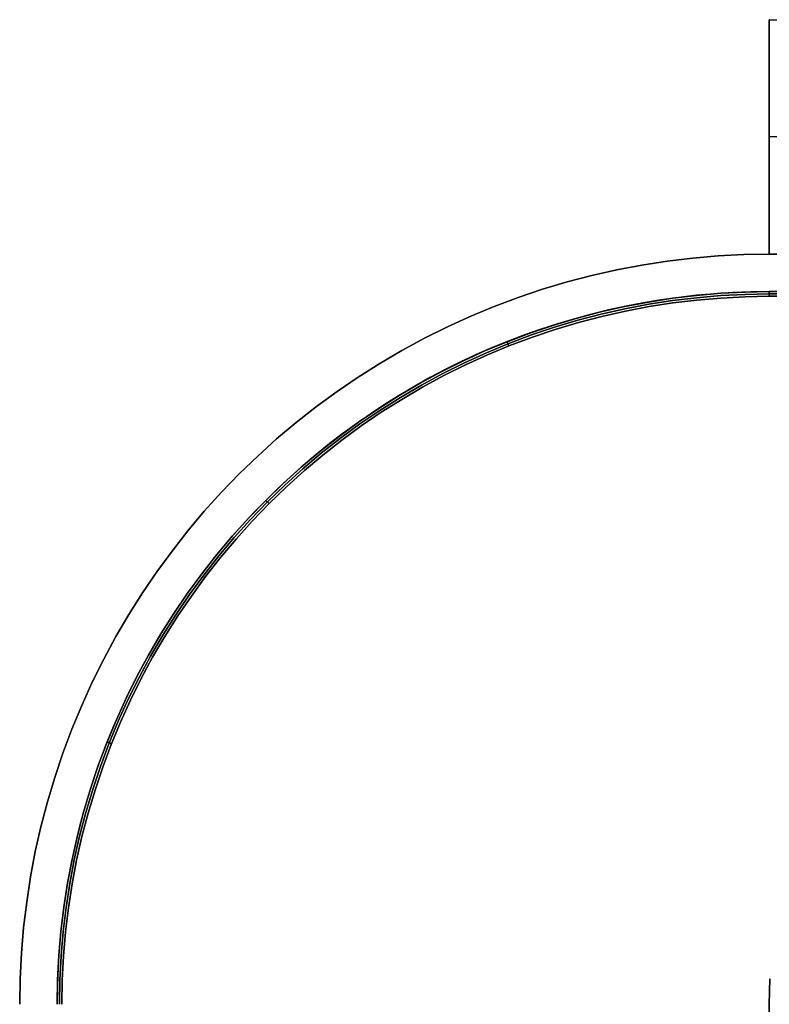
# Model space of a CAD drawing. Extents: x -1808 to 814, y 59 to 2017.
# Tile 6 of 52: x -1808 to -1728, y 504 to 609. Entities that reach past the tile are written whole.
import ezdxf

# ---------------------------------------------------------------- set-up
doc = ezdxf.new("R2010")
doc.units = 0
for name, color, linetype in [('LIVELLO_01', 12, 'CONTINUOUS'), ('LIVELLO_02', 192, 'CONTINUOUS'), ('LIVELLO_03', 5, 'CONTINUOUS'), ('PREDEFINITO', 7, 'CONTINUOUS')]:
    doc.layers.add(name, color=color, linetype=linetype)

msp = doc.modelspace()

# ---------------------------------------------------------------- linework, layer by layer
at = {"layer": 'LIVELLO_01'}
for p, q in [((-1728, 609, 350), (-1703, 609, 350)), ((-1727.95, 609, 77.27), (-1728, 609, 80)), ((-1728, 609, 80), (-1728, 609, 350)), ((-1728, 584, 350), (-1728, 609, 350)), ((-1728, 609, 175), (-1703, 609, 175)), ((-1728, 609, 80), (-1728, 584, 80)), ((-1728, 596.5, 350), (-1728, 596.5, 80)), ((-1728, 596.5, 80), (-1727.95, 596.5, 77.27)), ((-1703, 596.5, 350), (-1728, 596.5, 350)), ((-1727.95, 584, 77.27), (-1728, 584, 80)), ((-1728, 584, 80), (-1728, 584, 350)), ((-1728, 584, 350), (-1703, 584, 350)), ((-1728, 584, 175), (-1703, 584, 175))]:
    msp.add_line(p, q, dxfattribs=at)
at = {"layer": 'LIVELLO_02'}
for p, q in [((-1738.35, 579.29, 349.5), (-1735.77, 579.6, 349.5)), ((-1735.77, 579.6, 342.5), (-1738.35, 579.29, 342.5)), ((-1738.35, 579.29, 346), (-1735.77, 579.6, 346)), ((-1735.77, 579.6, 349.5), (-1733.19, 579.82, 349.5)), ((-1733.19, 579.82, 342.5), (-1735.77, 579.6, 342.5)), ((-1735.77, 579.6, 346), (-1733.19, 579.82, 346)), ((-1733.19, 579.82, 349.5), (-1730.59, 579.96, 349.5)), ((-1730.59, 579.96, 342.5), (-1733.19, 579.82, 342.5)), ((-1733.19, 579.82, 346), (-1730.59, 579.96, 346)), ((-1730.59, 579.71, 342.25), (-1733.17, 579.57, 342.25)), ((-1733.17, 579.57, 349.75), (-1730.59, 579.71, 349.75)), ((-1730.59, 579.96, 349.5), (-1728, 580, 349.5)), ((-1728, 580, 342.5), (-1730.59, 579.96, 342.5)), ((-1730.59, 579.96, 346), (-1728, 580, 346)), ((-1728, 579.75, 342.25), (-1730.59, 579.71, 342.25)), ((-1730.59, 579.71, 349.75), (-1728, 579.75, 349.75)), ((-1728, 580, 349.5), (-1188, 580, 349.5)), ((-1188, 580, 342.5), (-1728, 580, 342.5)), ((-1728, 580, 346), (-1188, 580, 346)), ((-1728, 580, 342.5), (-1728, 580, 349.5)), ((-1728, 579.5, 342), (-1728, 580, 342.5)), ((-1728, 580, 349.5), (-1728, 579.5, 350)), ((-1188, 579.75, 342.25), (-1728, 579.75, 342.25)), ((-1728, 579.75, 349.75), (-1188, 579.75, 349.75)), ((-1743.46, 578.41, 349.5), (-1740.91, 578.89, 349.5)), ((-1740.91, 578.89, 342.5), (-1743.46, 578.41, 342.5)), ((-1743.46, 578.41, 346), (-1740.91, 578.89, 346)), ((-1740.87, 578.65, 342.25), (-1743.41, 578.17, 342.25)), ((-1743.41, 578.17, 349.75), (-1740.87, 578.65, 349.75)), ((-1740.91, 578.89, 349.5), (-1738.35, 579.29, 349.5)), ((-1738.35, 579.29, 342.5), (-1740.91, 578.89, 342.5)), ((-1740.91, 578.89, 346), (-1738.35, 579.29, 346)), ((-1738.32, 579.05, 342.25), (-1740.87, 578.65, 342.25)), ((-1740.87, 578.65, 349.75), (-1738.32, 579.05, 349.75)), ((-1738.28, 578.8, 342), (-1740.83, 578.4, 342)), ((-1740.83, 578.4, 350), (-1738.28, 578.8, 350)), ((-1735.75, 579.35, 342.25), (-1738.32, 579.05, 342.25)), ((-1738.32, 579.05, 349.75), (-1735.75, 579.35, 349.75)), ((-1735.72, 579.1, 342), (-1738.28, 578.8, 342)), ((-1738.28, 578.8, 350), (-1735.72, 579.1, 350)), ((-1733.17, 579.57, 342.25), (-1735.75, 579.35, 342.25)), ((-1735.75, 579.35, 349.75), (-1733.17, 579.57, 349.75)), ((-1733.15, 579.32, 342), (-1735.72, 579.1, 342)), ((-1735.72, 579.1, 350), (-1733.15, 579.32, 350)), ((-1730.58, 579.46, 342), (-1733.15, 579.32, 342)), ((-1733.15, 579.32, 350), (-1730.58, 579.46, 350)), ((-1728, 579.5, 342), (-1730.58, 579.46, 342)), ((-1730.58, 579.46, 350), (-1728, 579.5, 350)), ((-1188, 579.5, 342), (-1728, 579.5, 342)), ((-1728, 579.5, 350), (-1188, 579.5, 350)), ((-1748.5, 577.18, 349.5), (-1745.99, 577.84, 349.5)), ((-1745.99, 577.84, 342.5), (-1748.5, 577.18, 342.5)), ((-1748.5, 577.18, 346), (-1745.99, 577.84, 346)), ((-1745.94, 577.6, 342.25), (-1748.44, 576.94, 342.25)), ((-1748.44, 576.94, 349.75), (-1745.94, 577.6, 349.75)), ((-1745.99, 577.84, 349.5), (-1743.46, 578.41, 349.5)), ((-1743.46, 578.41, 342.5), (-1745.99, 577.84, 342.5)), ((-1745.99, 577.84, 346), (-1743.46, 578.41, 346)), ((-1743.41, 578.17, 342.25), (-1745.94, 577.6, 342.25)), ((-1745.94, 577.6, 349.75), (-1743.41, 578.17, 349.75)), ((-1743.36, 577.92, 342), (-1745.88, 577.36, 342)), ((-1745.88, 577.36, 350), (-1743.36, 577.92, 350)), ((-1740.83, 578.4, 342), (-1743.36, 577.92, 342)), ((-1743.36, 577.92, 350), (-1740.83, 578.4, 350)), ((-1750.99, 576.44, 349.5), (-1748.5, 577.18, 349.5)), ((-1748.5, 577.18, 342.5), (-1750.99, 576.44, 342.5)), ((-1750.99, 576.44, 346), (-1748.5, 577.18, 346)), ((-1748.44, 576.94, 342.25), (-1750.92, 576.2, 342.25)), ((-1750.92, 576.2, 349.75), (-1748.44, 576.94, 349.75)), ((-1748.37, 576.7, 342), (-1750.84, 575.96, 342)), ((-1750.84, 575.96, 350), (-1748.37, 576.7, 350)), ((-1745.88, 577.36, 342), (-1748.37, 576.7, 342)), ((-1748.37, 576.7, 350), (-1745.88, 577.36, 350)), ((-1755.88, 574.7, 349.5), (-1753.45, 575.61, 349.5)), ((-1753.45, 575.61, 342.5), (-1755.88, 574.7, 342.5)), ((-1755.88, 574.7, 346), (-1753.45, 575.61, 346)), ((-1753.45, 575.61, 349.5), (-1750.99, 576.44, 349.5)), ((-1750.99, 576.44, 342.5), (-1753.45, 575.61, 342.5)), ((-1753.45, 575.61, 346), (-1750.99, 576.44, 346)), ((-1750.92, 576.2, 342.25), (-1753.37, 575.38, 342.25)), ((-1753.37, 575.38, 349.75), (-1750.92, 576.2, 349.75)), ((-1750.84, 575.96, 342), (-1753.28, 575.14, 342)), ((-1753.28, 575.14, 350), (-1750.84, 575.96, 350)), ((-1758.28, 573.71, 349.5), (-1755.88, 574.7, 349.5)), ((-1755.88, 574.7, 342.5), (-1758.28, 573.71, 342.5)), ((-1758.28, 573.71, 346), (-1755.88, 574.7, 346)), ((-1755.79, 574.47, 342.25), (-1758.18, 573.48, 342.25)), ((-1758.18, 573.48, 349.75), (-1755.79, 574.47, 349.75)), ((-1755.79, 574.2, 342), (-1755.98, 574.67, 342.5)), ((-1755.98, 574.67, 349.5), (-1755.79, 574.2, 350)), ((-1753.37, 575.38, 342.25), (-1755.79, 574.47, 342.25)), ((-1755.79, 574.47, 349.75), (-1753.37, 575.38, 349.75)), ((-1753.28, 575.14, 342), (-1755.7, 574.24, 342)), ((-1755.7, 574.24, 350), (-1753.28, 575.14, 350)), ((-1760.64, 572.63, 349.5), (-1758.28, 573.71, 349.5)), ((-1758.28, 573.71, 342.5), (-1760.64, 572.63, 342.5)), ((-1760.64, 572.63, 346), (-1758.28, 573.71, 346)), ((-1758.18, 573.48, 342.25), (-1760.53, 572.41, 342.25)), ((-1760.53, 572.41, 349.75), (-1758.18, 573.48, 349.75)), ((-1755.7, 574.24, 342), (-1758.08, 573.25, 342)), ((-1758.08, 573.25, 350), (-1755.7, 574.24, 350)), ((-1762.96, 571.48, 349.5), (-1760.64, 572.63, 349.5)), ((-1760.64, 572.63, 342.5), (-1762.96, 571.48, 342.5)), ((-1762.96, 571.48, 346), (-1760.64, 572.63, 346)), ((-1760.53, 572.41, 342.25), (-1762.85, 571.26, 342.25)), ((-1762.85, 571.26, 349.75), (-1760.53, 572.41, 349.75)), ((-1758.08, 573.25, 342), (-1760.43, 572.18, 342)), ((-1760.43, 572.18, 350), (-1758.08, 573.25, 350)), ((-1765.25, 570.25, 349.5), (-1762.96, 571.48, 349.5)), ((-1762.96, 571.48, 342.5), (-1765.25, 570.25, 342.5)), ((-1765.25, 570.25, 346), (-1762.96, 571.48, 346)), ((-1762.85, 571.26, 342.25), (-1765.13, 570.03, 342.25)), ((-1765.13, 570.03, 349.75), (-1762.85, 571.26, 349.75)), ((-1760.43, 572.18, 342), (-1762.74, 571.04, 342)), ((-1762.74, 571.04, 350), (-1760.43, 572.18, 350)), ((-1767.49, 568.94, 349.5), (-1765.25, 570.25, 349.5)), ((-1765.25, 570.25, 342.5), (-1767.49, 568.94, 342.5)), ((-1767.49, 568.94, 346), (-1765.25, 570.25, 346)), ((-1762.74, 571.04, 342), (-1765.01, 569.81, 342)), ((-1765.01, 569.81, 350), (-1762.74, 571.04, 350)), ((-1765.13, 570.03, 342.25), (-1767.36, 568.72, 342.25)), ((-1767.36, 568.72, 349.75), (-1765.13, 570.03, 349.75)), ((-1765.01, 569.81, 342), (-1767.23, 568.51, 342)), ((-1767.23, 568.51, 350), (-1765.01, 569.81, 350)), ((-1769.68, 567.55, 349.5), (-1767.49, 568.94, 349.5)), ((-1767.49, 568.94, 342.5), (-1769.68, 567.55, 342.5)), ((-1769.68, 567.55, 346), (-1767.49, 568.94, 346)), ((-1767.36, 568.72, 342.25), (-1769.55, 567.34, 342.25)), ((-1769.55, 567.34, 349.75), (-1767.36, 568.72, 349.75)), ((-1767.23, 568.51, 342), (-1769.41, 567.13, 342)), ((-1769.41, 567.13, 350), (-1767.23, 568.51, 350)), ((-1771.83, 566.09, 349.5), (-1769.68, 567.55, 349.5)), ((-1769.68, 567.55, 342.5), (-1771.83, 566.09, 342.5)), ((-1771.83, 566.09, 346), (-1769.68, 567.55, 346)), ((-1769.55, 567.34, 342.25), (-1771.69, 565.89, 342.25)), ((-1771.69, 565.89, 349.75), (-1769.55, 567.34, 349.75)), ((-1769.41, 567.13, 342), (-1771.54, 565.68, 342)), ((-1771.54, 565.68, 350), (-1769.41, 567.13, 350)), ((-1773.92, 564.56, 349.5), (-1771.83, 566.09, 349.5)), ((-1771.83, 566.09, 342.5), (-1773.92, 564.56, 342.5)), ((-1773.92, 564.56, 346), (-1771.83, 566.09, 346)), ((-1771.69, 565.89, 342.25), (-1773.77, 564.36, 342.25)), ((-1773.77, 564.36, 349.75), (-1771.69, 565.89, 349.75)), ((-1771.54, 565.68, 342), (-1773.62, 564.16, 342)), ((-1773.62, 564.16, 350), (-1771.54, 565.68, 350)), ((-1775.96, 562.95, 349.5), (-1773.92, 564.56, 349.5)), ((-1773.92, 564.56, 342.5), (-1775.96, 562.95, 342.5)), ((-1775.96, 562.95, 346), (-1773.92, 564.56, 346)), ((-1773.77, 564.36, 342.25), (-1775.81, 562.76, 342.25)), ((-1775.81, 562.76, 349.75), (-1773.77, 564.36, 349.75)), ((-1773.62, 564.16, 342), (-1775.65, 562.57, 342)), ((-1775.65, 562.57, 350), (-1773.62, 564.16, 350)), ((-1777.95, 561.28, 349.5), (-1775.96, 562.95, 349.5)), ((-1775.96, 562.95, 342.5), (-1777.95, 561.28, 342.5)), ((-1777.95, 561.28, 346), (-1775.96, 562.95, 346)), ((-1775.81, 562.76, 342.25), (-1777.79, 561.1, 342.25)), ((-1777.79, 561.1, 349.75), (-1775.81, 562.76, 349.75)), ((-1775.65, 562.57, 342), (-1777.62, 560.91, 342)), ((-1777.62, 560.91, 350), (-1775.65, 562.57, 350)), ((-1779.87, 559.54, 349.5), (-1777.95, 561.28, 349.5)), ((-1777.95, 561.28, 342.5), (-1779.87, 559.54, 342.5)), ((-1779.87, 559.54, 346), (-1777.95, 561.28, 346)), ((-1777.79, 561.1, 342.25), (-1779.71, 559.36, 342.25)), ((-1779.71, 559.36, 349.75), (-1777.79, 561.1, 349.75)), ((-1777.62, 560.91, 342), (-1779.54, 559.18, 342)), ((-1779.54, 559.18, 350), (-1777.62, 560.91, 350)), ((-1781.74, 557.74, 349.5), (-1779.87, 559.54, 349.5)), ((-1779.87, 559.54, 342.5), (-1781.74, 557.74, 342.5)), ((-1781.74, 557.74, 346), (-1779.87, 559.54, 346)), ((-1779.71, 559.36, 342.25), (-1781.57, 557.57, 342.25)), ((-1781.57, 557.57, 349.75), (-1779.71, 559.36, 349.75)), ((-1779.54, 559.18, 342), (-1781.39, 557.39, 342)), ((-1781.39, 557.39, 350), (-1779.54, 559.18, 350)), ((-1783.54, 555.87, 349.5), (-1781.74, 557.74, 349.5)), ((-1781.74, 557.74, 342.5), (-1783.54, 555.87, 342.5)), ((-1783.54, 555.87, 346), (-1781.74, 557.74, 346)), ((-1781.57, 557.57, 342.25), (-1783.36, 555.71, 342.25)), ((-1783.36, 555.71, 349.75), (-1781.57, 557.57, 349.75)), ((-1781.39, 557.39, 342), (-1781.74, 557.74, 342.5)), ((-1781.74, 557.74, 349.5), (-1781.39, 557.39, 350)), ((-1781.39, 557.39, 342), (-1783.18, 555.54, 342)), ((-1783.18, 555.54, 350), (-1781.39, 557.39, 350)), ((-1785.28, 553.95, 349.5), (-1783.54, 555.87, 349.5)), ((-1783.54, 555.87, 342.5), (-1785.28, 553.95, 342.5)), ((-1785.28, 553.95, 346), (-1783.54, 555.87, 346)), ((-1783.36, 555.71, 342.25), (-1785.1, 553.79, 342.25)), ((-1785.1, 553.79, 349.75), (-1783.36, 555.71, 349.75)), ((-1783.18, 555.54, 342), (-1784.91, 553.62, 342)), ((-1784.91, 553.62, 350), (-1783.18, 555.54, 350)), ((-1786.95, 551.96, 349.5), (-1785.28, 553.95, 349.5)), ((-1785.28, 553.95, 342.5), (-1786.95, 551.96, 342.5)), ((-1786.95, 551.96, 346), (-1785.28, 553.95, 346)), ((-1785.1, 553.79, 342.25), (-1786.76, 551.81, 342.25)), ((-1786.76, 551.81, 349.75), (-1785.1, 553.79, 349.75)), ((-1784.91, 553.62, 342), (-1786.57, 551.65, 342)), ((-1786.57, 551.65, 350), (-1784.91, 553.62, 350)), ((-1788.56, 549.92, 349.5), (-1786.95, 551.96, 349.5)), ((-1786.95, 551.96, 342.5), (-1788.56, 549.92, 342.5)), ((-1788.56, 549.92, 346), (-1786.95, 551.96, 346)), ((-1786.76, 551.81, 342.25), (-1788.36, 549.77, 342.25)), ((-1788.36, 549.77, 349.75), (-1786.76, 551.81, 349.75)), ((-1786.57, 551.65, 342), (-1788.16, 549.62, 342)), ((-1788.16, 549.62, 350), (-1786.57, 551.65, 350)), ((-1790.09, 547.83, 349.5), (-1788.56, 549.92, 349.5)), ((-1788.56, 549.92, 342.5), (-1790.09, 547.83, 342.5)), ((-1790.09, 547.83, 346), (-1788.56, 549.92, 346)), ((-1788.36, 549.77, 342.25), (-1789.89, 547.69, 342.25)), ((-1789.89, 547.69, 349.75), (-1788.36, 549.77, 349.75)), ((-1788.16, 549.62, 342), (-1789.68, 547.54, 342)), ((-1789.68, 547.54, 350), (-1788.16, 549.62, 350)), ((-1791.55, 545.68, 349.5), (-1790.09, 547.83, 349.5)), ((-1790.09, 547.83, 342.5), (-1791.55, 545.68, 342.5)), ((-1791.55, 545.68, 346), (-1790.09, 547.83, 346)), ((-1789.89, 547.69, 342.25), (-1791.34, 545.55, 342.25)), ((-1791.34, 545.55, 349.75), (-1789.89, 547.69, 349.75)), ((-1789.68, 547.54, 342), (-1791.13, 545.41, 342)), ((-1791.13, 545.41, 350), (-1789.68, 547.54, 350)), ((-1792.94, 543.49, 349.5), (-1791.55, 545.68, 349.5)), ((-1791.55, 545.68, 342.5), (-1792.94, 543.49, 342.5)), ((-1792.94, 543.49, 346), (-1791.55, 545.68, 346)), ((-1791.34, 545.55, 342.25), (-1792.72, 543.36, 342.25)), ((-1792.72, 543.36, 349.75), (-1791.34, 545.55, 349.75)), ((-1791.13, 545.41, 342), (-1792.51, 543.23, 342)), ((-1792.51, 543.23, 350), (-1791.13, 545.41, 350)), ((-1794.25, 541.25, 349.5), (-1792.94, 543.49, 349.5)), ((-1792.94, 543.49, 342.5), (-1794.25, 541.25, 342.5)), ((-1794.25, 541.25, 346), (-1792.94, 543.49, 346)), ((-1792.72, 543.36, 342.25), (-1794.03, 541.13, 342.25)), ((-1794.03, 541.13, 349.75), (-1792.72, 543.36, 349.75)), ((-1792.51, 543.23, 342), (-1793.81, 541.01, 342)), ((-1793.81, 541.01, 350), (-1792.51, 543.23, 350)), ((-1795.48, 538.96, 349.5), (-1794.25, 541.25, 349.5)), ((-1794.25, 541.25, 342.5), (-1795.48, 538.96, 342.5)), ((-1795.48, 538.96, 346), (-1794.25, 541.25, 346)), ((-1794.03, 541.13, 342.25), (-1795.26, 538.85, 342.25)), ((-1795.26, 538.85, 349.75), (-1794.03, 541.13, 349.75)), ((-1793.81, 541.01, 342), (-1795.04, 538.74, 342)), ((-1795.04, 538.74, 350), (-1793.81, 541.01, 350)), ((-1796.63, 536.64, 349.5), (-1795.48, 538.96, 349.5)), ((-1795.48, 538.96, 342.5), (-1796.63, 536.64, 342.5)), ((-1796.63, 536.64, 346), (-1795.48, 538.96, 346)), ((-1795.26, 538.85, 342.25), (-1796.41, 536.53, 342.25)), ((-1796.41, 536.53, 349.75), (-1795.26, 538.85, 349.75)), ((-1795.04, 538.74, 342), (-1796.18, 536.43, 342)), ((-1796.18, 536.43, 350), (-1795.04, 538.74, 350)), ((-1797.71, 534.28, 349.5), (-1796.63, 536.64, 349.5)), ((-1796.63, 536.64, 342.5), (-1797.71, 534.28, 342.5)), ((-1797.71, 534.28, 346), (-1796.63, 536.64, 346)), ((-1796.41, 536.53, 342.25), (-1797.48, 534.18, 342.25)), ((-1797.48, 534.18, 349.75), (-1796.41, 536.53, 349.75)), ((-1796.18, 536.43, 342), (-1797.25, 534.08, 342)), ((-1797.25, 534.08, 350), (-1796.18, 536.43, 350)), ((-1798.7, 531.88, 349.5), (-1797.71, 534.28, 349.5)), ((-1797.71, 534.28, 342.5), (-1798.7, 531.88, 342.5)), ((-1798.7, 531.88, 346), (-1797.71, 534.28, 346)), ((-1797.48, 534.18, 342.25), (-1798.47, 531.79, 342.25)), ((-1798.47, 531.79, 349.75), (-1797.48, 534.18, 349.75)), ((-1797.25, 534.08, 342), (-1798.24, 531.7, 342)), ((-1798.24, 531.7, 350), (-1797.25, 534.08, 350)), ((-1799.61, 529.45, 349.5), (-1798.7, 531.88, 349.5)), ((-1798.7, 531.88, 342.5), (-1799.61, 529.45, 342.5)), ((-1799.61, 529.45, 346), (-1798.7, 531.88, 346)), ((-1798.47, 531.79, 342.25), (-1799.38, 529.37, 342.25)), ((-1799.38, 529.37, 349.75), (-1798.47, 531.79, 349.75)), ((-1798.24, 531.7, 342), (-1799.14, 529.28, 342)), ((-1799.14, 529.28, 350), (-1798.24, 531.7, 350)), ((-1798.2, 531.79, 342), (-1798.67, 531.98, 342.5)), ((-1798.67, 531.98, 349.5), (-1798.2, 531.79, 350)), ((-1800.44, 526.99, 349.5), (-1799.61, 529.45, 349.5)), ((-1799.61, 529.45, 342.5), (-1800.44, 526.99, 342.5)), ((-1800.44, 526.99, 346), (-1799.61, 529.45, 346)), ((-1799.38, 529.37, 342.25), (-1800.2, 526.92, 342.25)), ((-1800.2, 526.92, 349.75), (-1799.38, 529.37, 349.75)), ((-1799.14, 529.28, 342), (-1799.96, 526.84, 342)), ((-1799.96, 526.84, 350), (-1799.14, 529.28, 350)), ((-1801.18, 524.5, 349.5), (-1800.44, 526.99, 349.5)), ((-1800.44, 526.99, 342.5), (-1801.18, 524.5, 342.5)), ((-1801.18, 524.5, 346), (-1800.44, 526.99, 346)), ((-1800.2, 526.92, 342.25), (-1800.94, 524.44, 342.25)), ((-1800.94, 524.44, 349.75), (-1800.2, 526.92, 349.75)), ((-1799.96, 526.84, 342), (-1800.7, 524.37, 342)), ((-1800.7, 524.37, 350), (-1799.96, 526.84, 350)), ((-1801.84, 521.99, 349.5), (-1801.18, 524.5, 349.5)), ((-1801.18, 524.5, 342.5), (-1801.84, 521.99, 342.5)), ((-1801.84, 521.99, 346), (-1801.18, 524.5, 346)), ((-1800.94, 524.44, 342.25), (-1801.6, 521.94, 342.25)), ((-1801.6, 521.94, 349.75), (-1800.94, 524.44, 349.75)), ((-1800.7, 524.37, 342), (-1801.36, 521.88, 342)), ((-1801.36, 521.88, 350), (-1800.7, 524.37, 350)), ((-1802.41, 519.46, 349.5), (-1801.84, 521.99, 349.5)), ((-1801.84, 521.99, 342.5), (-1802.41, 519.46, 342.5)), ((-1802.41, 519.46, 346), (-1801.84, 521.99, 346)), ((-1801.6, 521.94, 342.25), (-1802.17, 519.41, 342.25)), ((-1802.17, 519.41, 349.75), (-1801.6, 521.94, 349.75)), ((-1801.36, 521.88, 342), (-1801.92, 519.36, 342)), ((-1801.92, 519.36, 350), (-1801.36, 521.88, 350)), ((-1802.89, 516.91, 349.5), (-1802.41, 519.46, 349.5)), ((-1802.41, 519.46, 342.5), (-1802.89, 516.91, 342.5)), ((-1802.89, 516.91, 346), (-1802.41, 519.46, 346)), ((-1802.17, 519.41, 342.25), (-1802.65, 516.87, 342.25)), ((-1802.65, 516.87, 349.75), (-1802.17, 519.41, 349.75)), ((-1801.92, 519.36, 342), (-1802.4, 516.83, 342)), ((-1802.4, 516.83, 350), (-1801.92, 519.36, 350)), ((-1803.29, 514.35, 349.5), (-1802.89, 516.91, 349.5)), ((-1802.89, 516.91, 342.5), (-1803.29, 514.35, 342.5)), ((-1803.29, 514.35, 346), (-1802.89, 516.91, 346)), ((-1802.65, 516.87, 342.25), (-1803.05, 514.32, 342.25)), ((-1803.05, 514.32, 349.75), (-1802.65, 516.87, 349.75)), ((-1802.4, 516.83, 342), (-1802.8, 514.28, 342)), ((-1802.8, 514.28, 350), (-1802.4, 516.83, 350)), ((-1803.6, 511.77, 349.5), (-1803.29, 514.35, 349.5)), ((-1803.29, 514.35, 342.5), (-1803.6, 511.77, 342.5)), ((-1803.6, 511.77, 346), (-1803.29, 514.35, 346)), ((-1803.05, 514.32, 342.25), (-1803.35, 511.75, 342.25)), ((-1803.35, 511.75, 349.75), (-1803.05, 514.32, 349.75)), ((-1802.8, 514.28, 342), (-1803.1, 511.72, 342)), ((-1803.1, 511.72, 350), (-1802.8, 514.28, 350)), ((-1803.82, 509.19, 349.5), (-1803.6, 511.77, 349.5)), ((-1803.6, 511.77, 342.5), (-1803.82, 509.19, 342.5)), ((-1803.82, 509.19, 346), (-1803.6, 511.77, 346)), ((-1803.35, 511.75, 342.25), (-1803.57, 509.17, 342.25)), ((-1803.57, 509.17, 349.75), (-1803.35, 511.75, 349.75)), ((-1803.1, 511.72, 342), (-1803.32, 509.15, 342)), ((-1803.32, 509.15, 350), (-1803.1, 511.72, 350)), ((-1803.96, 506.59, 349.5), (-1803.82, 509.19, 349.5)), ((-1803.82, 509.19, 342.5), (-1803.96, 506.59, 342.5)), ((-1803.96, 506.59, 346), (-1803.82, 509.19, 346)), ((-1803.57, 509.17, 342.25), (-1803.71, 506.59, 342.25)), ((-1803.71, 506.59, 349.75), (-1803.57, 509.17, 349.75)), ((-1803.32, 509.15, 342), (-1803.46, 506.58, 342)), ((-1803.46, 506.58, 350), (-1803.32, 509.15, 350)), ((-1804, 504, 349.5), (-1803.96, 506.59, 349.5)), ((-1803.96, 506.59, 342.5), (-1804, 504, 342.5)), ((-1804, 504, 346), (-1803.96, 506.59, 346)), ((-1803.71, 506.59, 342.25), (-1803.75, 504, 342.25)), ((-1803.75, 504, 349.75), (-1803.71, 506.59, 349.75)), ((-1803.46, 506.58, 342), (-1803.5, 504, 342)), ((-1803.5, 504, 350), (-1803.46, 506.58, 350))]:
    msp.add_line(p, q, dxfattribs=at)
at = {"layer": 'LIVELLO_03'}
for p, q in [((-1733.46, 583.81, 325), (-1736.18, 583.58, 325)), ((-1733.46, 583.81, 350), (-1736.18, 583.58, 350)), ((-1736.18, 583.58, 337.5), (-1733.46, 583.81, 337.5)), ((-1730.73, 583.95, 325), (-1733.46, 583.81, 325)), ((-1730.73, 583.95, 350), (-1733.46, 583.81, 350)), ((-1733.46, 583.81, 337.5), (-1730.73, 583.95, 337.5)), ((-1728, 584, 325), (-1730.73, 583.95, 325)), ((-1728, 584, 350), (-1730.73, 583.95, 350)), ((-1730.73, 583.95, 337.5), (-1728, 584, 337.5)), ((-1188, 584, 325), (-1728, 584, 325)), ((-1188, 584, 350), (-1728, 584, 350)), ((-1728, 584, 337.5), (-1188, 584, 337.5)), ((-1728, 584, 325), (-1728, 584, 350)), ((-1741.59, 582.84, 325), (-1744.28, 582.33, 325)), ((-1741.59, 582.84, 350), (-1744.28, 582.33, 350)), ((-1744.28, 582.33, 337.5), (-1741.59, 582.84, 337.5)), ((-1738.89, 583.25, 325), (-1741.59, 582.84, 325)), ((-1738.89, 583.25, 350), (-1741.59, 582.84, 350)), ((-1741.59, 582.84, 337.5), (-1738.89, 583.25, 337.5)), ((-1736.18, 583.58, 325), (-1738.89, 583.25, 325)), ((-1736.18, 583.58, 350), (-1738.89, 583.25, 350)), ((-1738.89, 583.25, 337.5), (-1736.18, 583.58, 337.5)), ((-1746.94, 581.73, 325), (-1749.58, 581.03, 325)), ((-1746.94, 581.73, 350), (-1749.58, 581.03, 350)), ((-1749.58, 581.03, 337.5), (-1746.94, 581.73, 337.5)), ((-1744.28, 582.33, 325), (-1746.94, 581.73, 325)), ((-1744.28, 582.33, 350), (-1746.94, 581.73, 350)), ((-1746.94, 581.73, 337.5), (-1744.28, 582.33, 337.5)), ((-1749.58, 581.03, 325), (-1752.2, 580.25, 325)), ((-1749.58, 581.03, 350), (-1752.2, 580.25, 350)), ((-1752.2, 580.25, 337.5), (-1749.58, 581.03, 337.5)), ((-1752.2, 580.25, 325), (-1754.79, 579.38, 325)), ((-1752.2, 580.25, 350), (-1754.79, 579.38, 350)), ((-1754.79, 579.38, 337.5), (-1752.2, 580.25, 337.5)), ((-1738.35, 579.29, 325), (-1735.77, 579.6, 325)), ((-1738.35, 579.29, 350), (-1735.77, 579.6, 350)), ((-1735.77, 579.6, 337.5), (-1738.35, 579.29, 337.5)), ((-1735.77, 579.6, 325), (-1733.19, 579.82, 325)), ((-1735.77, 579.6, 350), (-1733.19, 579.82, 350)), ((-1733.19, 579.82, 337.5), (-1735.77, 579.6, 337.5)), ((-1733.19, 579.82, 325), (-1730.59, 579.96, 325)), ((-1733.19, 579.82, 350), (-1730.59, 579.96, 350)), ((-1730.59, 579.96, 337.5), (-1733.19, 579.82, 337.5)), ((-1730.59, 579.96, 325), (-1728, 580, 325)), ((-1730.59, 579.96, 350), (-1728, 580, 350)), ((-1728, 580, 337.5), (-1730.59, 579.96, 337.5)), ((-1728, 580, 325), (-1188, 580, 325)), ((-1728, 580, 350), (-1188, 580, 350)), ((-1188, 580, 337.5), (-1728, 580, 337.5)), ((-1728, 580, 325), (-1728, 580, 350)), ((-1728, 580, 325), (-1703, 580, 325)), ((-1754.79, 579.38, 325), (-1757.35, 578.42, 325)), ((-1754.79, 579.38, 350), (-1757.35, 578.42, 350)), ((-1757.35, 578.42, 337.5), (-1754.79, 579.38, 337.5)), ((-1743.46, 578.41, 325), (-1740.91, 578.89, 325)), ((-1743.46, 578.41, 350), (-1740.91, 578.89, 350)), ((-1740.91, 578.89, 337.5), (-1743.46, 578.41, 337.5)), ((-1740.91, 578.89, 325), (-1738.35, 579.29, 325)), ((-1740.91, 578.89, 350), (-1738.35, 579.29, 350)), ((-1738.35, 579.29, 337.5), (-1740.91, 578.89, 337.5)), ((-1757.35, 578.42, 325), (-1759.87, 577.38, 325)), ((-1757.35, 578.42, 350), (-1759.87, 577.38, 350)), ((-1759.87, 577.38, 337.5), (-1757.35, 578.42, 337.5)), ((-1748.5, 577.18, 325), (-1745.99, 577.84, 325)), ((-1748.5, 577.18, 350), (-1745.99, 577.84, 350)), ((-1745.99, 577.84, 337.5), (-1748.5, 577.18, 337.5)), ((-1745.99, 577.84, 325), (-1743.46, 578.41, 325)), ((-1745.99, 577.84, 350), (-1743.46, 578.41, 350)), ((-1743.46, 578.41, 337.5), (-1745.99, 577.84, 337.5)), ((-1759.87, 577.38, 325), (-1762.36, 576.25, 325)), ((-1759.87, 577.38, 350), (-1762.36, 576.25, 350)), ((-1762.36, 576.25, 337.5), (-1759.87, 577.38, 337.5)), ((-1750.99, 576.44, 325), (-1748.5, 577.18, 325)), ((-1750.99, 576.44, 350), (-1748.5, 577.18, 350)), ((-1748.5, 577.18, 337.5), (-1750.99, 576.44, 337.5)), ((-1762.36, 576.25, 325), (-1764.81, 575.03, 325)), ((-1762.36, 576.25, 350), (-1764.81, 575.03, 350)), ((-1764.81, 575.03, 337.5), (-1762.36, 576.25, 337.5)), ((-1755.88, 574.7, 325), (-1753.45, 575.61, 325)), ((-1755.88, 574.7, 350), (-1753.45, 575.61, 350)), ((-1753.45, 575.61, 337.5), (-1755.88, 574.7, 337.5)), ((-1753.45, 575.61, 325), (-1750.99, 576.44, 325)), ((-1753.45, 575.61, 350), (-1750.99, 576.44, 350)), ((-1750.99, 576.44, 337.5), (-1753.45, 575.61, 337.5)), ((-1764.81, 575.03, 325), (-1767.21, 573.73, 325)), ((-1764.81, 575.03, 350), (-1767.21, 573.73, 350)), ((-1767.21, 573.73, 337.5), (-1764.81, 575.03, 337.5)), ((-1758.28, 573.71, 325), (-1755.88, 574.7, 325)), ((-1758.28, 573.71, 350), (-1755.88, 574.7, 350)), ((-1755.88, 574.7, 337.5), (-1758.28, 573.71, 337.5)), ((-1767.21, 573.73, 325), (-1769.57, 572.35, 325)), ((-1767.21, 573.73, 350), (-1769.57, 572.35, 350)), ((-1769.57, 572.35, 337.5), (-1767.21, 573.73, 337.5)), ((-1760.64, 572.63, 325), (-1758.28, 573.71, 325)), ((-1760.64, 572.63, 350), (-1758.28, 573.71, 350)), ((-1758.28, 573.71, 337.5), (-1760.64, 572.63, 337.5)), ((-1769.57, 572.35, 325), (-1771.88, 570.89, 325)), ((-1769.57, 572.35, 350), (-1771.88, 570.89, 350)), ((-1771.88, 570.89, 337.5), (-1769.57, 572.35, 337.5)), ((-1762.96, 571.48, 325), (-1760.64, 572.63, 325)), ((-1762.96, 571.48, 350), (-1760.64, 572.63, 350)), ((-1760.64, 572.63, 337.5), (-1762.96, 571.48, 337.5)), ((-1765.25, 570.25, 325), (-1762.96, 571.48, 325)), ((-1765.25, 570.25, 350), (-1762.96, 571.48, 350)), ((-1762.96, 571.48, 337.5), (-1765.25, 570.25, 337.5)), ((-1771.88, 570.89, 325), (-1774.13, 569.36, 325)), ((-1771.88, 570.89, 350), (-1774.13, 569.36, 350)), ((-1774.13, 569.36, 337.5), (-1771.88, 570.89, 337.5)), ((-1767.49, 568.94, 325), (-1765.25, 570.25, 325)), ((-1767.49, 568.94, 350), (-1765.25, 570.25, 350)), ((-1765.25, 570.25, 337.5), (-1767.49, 568.94, 337.5)), ((-1774.13, 569.36, 325), (-1776.34, 567.74, 325)), ((-1774.13, 569.36, 350), (-1776.34, 567.74, 350)), ((-1776.34, 567.74, 337.5), (-1774.13, 569.36, 337.5)), ((-1769.68, 567.55, 325), (-1767.49, 568.94, 325)), ((-1769.68, 567.55, 350), (-1767.49, 568.94, 350)), ((-1767.49, 568.94, 337.5), (-1769.68, 567.55, 337.5)), ((-1776.34, 567.74, 325), (-1778.49, 566.06, 325)), ((-1776.34, 567.74, 350), (-1778.49, 566.06, 350)), ((-1778.49, 566.06, 337.5), (-1776.34, 567.74, 337.5)), ((-1771.83, 566.09, 325), (-1769.68, 567.55, 325)), ((-1771.83, 566.09, 350), (-1769.68, 567.55, 350)), ((-1769.68, 567.55, 337.5), (-1771.83, 566.09, 337.5)), ((-1778.49, 566.06, 325), (-1780.58, 564.3, 325)), ((-1778.49, 566.06, 350), (-1780.58, 564.3, 350)), ((-1780.58, 564.3, 337.5), (-1778.49, 566.06, 337.5)), ((-1773.92, 564.56, 325), (-1771.83, 566.09, 325)), ((-1773.92, 564.56, 350), (-1771.83, 566.09, 350)), ((-1771.83, 566.09, 337.5), (-1773.92, 564.56, 337.5)), ((-1780.58, 564.3, 325), (-1782.6, 562.47, 325)), ((-1780.58, 564.3, 350), (-1782.6, 562.47, 350)), ((-1782.6, 562.47, 337.5), (-1780.58, 564.3, 337.5)), ((-1775.96, 562.95, 325), (-1773.92, 564.56, 325)), ((-1775.96, 562.95, 350), (-1773.92, 564.56, 350)), ((-1773.92, 564.56, 337.5), (-1775.96, 562.95, 337.5)), ((-1777.95, 561.28, 325), (-1775.96, 562.95, 325)), ((-1777.95, 561.28, 350), (-1775.96, 562.95, 350)), ((-1775.96, 562.95, 337.5), (-1777.95, 561.28, 337.5)), ((-1782.6, 562.47, 325), (-1784.57, 560.57, 325)), ((-1782.6, 562.47, 350), (-1784.57, 560.57, 350)), ((-1784.57, 560.57, 337.5), (-1782.6, 562.47, 337.5)), ((-1779.87, 559.54, 325), (-1777.95, 561.28, 325)), ((-1779.87, 559.54, 350), (-1777.95, 561.28, 350)), ((-1777.95, 561.28, 337.5), (-1779.87, 559.54, 337.5)), ((-1784.57, 560.57, 325), (-1786.47, 558.6, 325)), ((-1784.57, 560.57, 350), (-1786.47, 558.6, 350)), ((-1786.47, 558.6, 337.5), (-1784.57, 560.57, 337.5)), ((-1786.47, 558.6, 325), (-1788.3, 556.58, 325)), ((-1786.47, 558.6, 350), (-1788.3, 556.58, 350)), ((-1788.3, 556.58, 337.5), (-1786.47, 558.6, 337.5)), ((-1781.74, 557.74, 325), (-1779.87, 559.54, 325)), ((-1781.74, 557.74, 350), (-1779.87, 559.54, 350)), ((-1779.87, 559.54, 337.5), (-1781.74, 557.74, 337.5)), ((-1783.54, 555.87, 325), (-1781.74, 557.74, 325)), ((-1783.54, 555.87, 350), (-1781.74, 557.74, 350)), ((-1781.74, 557.74, 337.5), (-1783.54, 555.87, 337.5)), ((-1788.3, 556.58, 325), (-1790.06, 554.49, 325)), ((-1788.3, 556.58, 350), (-1790.06, 554.49, 350)), ((-1790.06, 554.49, 337.5), (-1788.3, 556.58, 337.5)), ((-1785.28, 553.95, 325), (-1783.54, 555.87, 325)), ((-1785.28, 553.95, 350), (-1783.54, 555.87, 350)), ((-1783.54, 555.87, 337.5), (-1785.28, 553.95, 337.5)), ((-1790.06, 554.49, 325), (-1791.74, 552.34, 325)), ((-1790.06, 554.49, 350), (-1791.74, 552.34, 350)), ((-1791.74, 552.34, 337.5), (-1790.06, 554.49, 337.5)), ((-1786.95, 551.96, 325), (-1785.28, 553.95, 325)), ((-1786.95, 551.96, 350), (-1785.28, 553.95, 350)), ((-1785.28, 553.95, 337.5), (-1786.95, 551.96, 337.5)), ((-1791.74, 552.34, 325), (-1793.36, 550.13, 325)), ((-1791.74, 552.34, 350), (-1793.36, 550.13, 350)), ((-1793.36, 550.13, 337.5), (-1791.74, 552.34, 337.5)), ((-1788.56, 549.92, 325), (-1786.95, 551.96, 325)), ((-1788.56, 549.92, 350), (-1786.95, 551.96, 350)), ((-1786.95, 551.96, 337.5), (-1788.56, 549.92, 337.5)), ((-1793.36, 550.13, 325), (-1794.89, 547.88, 325)), ((-1793.36, 550.13, 350), (-1794.89, 547.88, 350)), ((-1794.89, 547.88, 337.5), (-1793.36, 550.13, 337.5)), ((-1790.09, 547.83, 325), (-1788.56, 549.92, 325)), ((-1790.09, 547.83, 350), (-1788.56, 549.92, 350)), ((-1788.56, 549.92, 337.5), (-1790.09, 547.83, 337.5)), ((-1794.89, 547.88, 325), (-1796.35, 545.57, 325)), ((-1794.89, 547.88, 350), (-1796.35, 545.57, 350)), ((-1796.35, 545.57, 337.5), (-1794.89, 547.88, 337.5)), ((-1791.55, 545.68, 325), (-1790.09, 547.83, 325)), ((-1791.55, 545.68, 350), (-1790.09, 547.83, 350)), ((-1790.09, 547.83, 337.5), (-1791.55, 545.68, 337.5)), ((-1796.35, 545.57, 325), (-1797.73, 543.21, 325)), ((-1796.35, 545.57, 350), (-1797.73, 543.21, 350)), ((-1797.73, 543.21, 337.5), (-1796.35, 545.57, 337.5)), ((-1792.94, 543.49, 325), (-1791.55, 545.68, 325)), ((-1792.94, 543.49, 350), (-1791.55, 545.68, 350)), ((-1791.55, 545.68, 337.5), (-1792.94, 543.49, 337.5)), ((-1797.73, 543.21, 325), (-1799.03, 540.81, 325)), ((-1797.73, 543.21, 350), (-1799.03, 540.81, 350)), ((-1799.03, 540.81, 337.5), (-1797.73, 543.21, 337.5)), ((-1794.25, 541.25, 325), (-1792.94, 543.49, 325)), ((-1794.25, 541.25, 350), (-1792.94, 543.49, 350)), ((-1792.94, 543.49, 337.5), (-1794.25, 541.25, 337.5)), ((-1799.03, 540.81, 325), (-1800.25, 538.36, 325)), ((-1799.03, 540.81, 350), (-1800.25, 538.36, 350)), ((-1800.25, 538.36, 337.5), (-1799.03, 540.81, 337.5)), ((-1795.48, 538.96, 325), (-1794.25, 541.25, 325)), ((-1795.48, 538.96, 350), (-1794.25, 541.25, 350)), ((-1794.25, 541.25, 337.5), (-1795.48, 538.96, 337.5)), ((-1796.63, 536.64, 325), (-1795.48, 538.96, 325)), ((-1796.63, 536.64, 350), (-1795.48, 538.96, 350)), ((-1795.48, 538.96, 337.5), (-1796.63, 536.64, 337.5)), ((-1800.25, 538.36, 325), (-1801.38, 535.87, 325)), ((-1800.25, 538.36, 350), (-1801.38, 535.87, 350)), ((-1801.38, 535.87, 337.5), (-1800.25, 538.36, 337.5)), ((-1797.71, 534.28, 325), (-1796.63, 536.64, 325)), ((-1797.71, 534.28, 350), (-1796.63, 536.64, 350)), ((-1796.63, 536.64, 337.5), (-1797.71, 534.28, 337.5)), ((-1801.38, 535.87, 325), (-1802.42, 533.35, 325)), ((-1801.38, 535.87, 350), (-1802.42, 533.35, 350)), ((-1802.42, 533.35, 337.5), (-1801.38, 535.87, 337.5)), ((-1798.7, 531.88, 325), (-1797.71, 534.28, 325)), ((-1798.7, 531.88, 350), (-1797.71, 534.28, 350)), ((-1797.71, 534.28, 337.5), (-1798.7, 531.88, 337.5)), ((-1802.42, 533.35, 325), (-1803.38, 530.79, 325)), ((-1802.42, 533.35, 350), (-1803.38, 530.79, 350)), ((-1803.38, 530.79, 337.5), (-1802.42, 533.35, 337.5)), ((-1799.61, 529.45, 325), (-1798.7, 531.88, 325)), ((-1799.61, 529.45, 350), (-1798.7, 531.88, 350)), ((-1798.7, 531.88, 337.5), (-1799.61, 529.45, 337.5)), ((-1803.38, 530.79, 325), (-1804.25, 528.2, 325)), ((-1803.38, 530.79, 350), (-1804.25, 528.2, 350)), ((-1804.25, 528.2, 337.5), (-1803.38, 530.79, 337.5)), ((-1800.44, 526.99, 325), (-1799.61, 529.45, 325)), ((-1800.44, 526.99, 350), (-1799.61, 529.45, 350)), ((-1799.61, 529.45, 337.5), (-1800.44, 526.99, 337.5)), ((-1804.25, 528.2, 325), (-1805.03, 525.58, 325)), ((-1804.25, 528.2, 350), (-1805.03, 525.58, 350)), ((-1805.03, 525.58, 337.5), (-1804.25, 528.2, 337.5)), ((-1801.18, 524.5, 325), (-1800.44, 526.99, 325)), ((-1801.18, 524.5, 350), (-1800.44, 526.99, 350)), ((-1800.44, 526.99, 337.5), (-1801.18, 524.5, 337.5)), ((-1805.03, 525.58, 325), (-1805.73, 522.94, 325)), ((-1805.03, 525.58, 350), (-1805.73, 522.94, 350)), ((-1805.73, 522.94, 337.5), (-1805.03, 525.58, 337.5)), ((-1801.84, 521.99, 325), (-1801.18, 524.5, 325)), ((-1801.84, 521.99, 350), (-1801.18, 524.5, 350)), ((-1801.18, 524.5, 337.5), (-1801.84, 521.99, 337.5)), ((-1805.73, 522.94, 325), (-1806.33, 520.28, 325)), ((-1805.73, 522.94, 350), (-1806.33, 520.28, 350)), ((-1806.33, 520.28, 337.5), (-1805.73, 522.94, 337.5)), ((-1802.41, 519.46, 325), (-1801.84, 521.99, 325)), ((-1802.41, 519.46, 350), (-1801.84, 521.99, 350)), ((-1801.84, 521.99, 337.5), (-1802.41, 519.46, 337.5)), ((-1806.33, 520.28, 325), (-1806.84, 517.59, 325)), ((-1806.33, 520.28, 350), (-1806.84, 517.59, 350)), ((-1806.84, 517.59, 337.5), (-1806.33, 520.28, 337.5)), ((-1802.89, 516.91, 325), (-1802.41, 519.46, 325)), ((-1802.89, 516.91, 350), (-1802.41, 519.46, 350)), ((-1802.41, 519.46, 337.5), (-1802.89, 516.91, 337.5)), ((-1806.84, 517.59, 325), (-1807.25, 514.89, 325)), ((-1806.84, 517.59, 350), (-1807.25, 514.89, 350)), ((-1807.25, 514.89, 337.5), (-1806.84, 517.59, 337.5)), ((-1803.29, 514.35, 325), (-1802.89, 516.91, 325)), ((-1803.29, 514.35, 350), (-1802.89, 516.91, 350)), ((-1802.89, 516.91, 337.5), (-1803.29, 514.35, 337.5)), ((-1807.25, 514.89, 325), (-1807.58, 512.18, 325)), ((-1807.25, 514.89, 350), (-1807.58, 512.18, 350)), ((-1807.58, 512.18, 337.5), (-1807.25, 514.89, 337.5)), ((-1803.6, 511.77, 325), (-1803.29, 514.35, 325)), ((-1803.6, 511.77, 350), (-1803.29, 514.35, 350)), ((-1803.29, 514.35, 337.5), (-1803.6, 511.77, 337.5)), ((-1807.58, 512.18, 325), (-1807.81, 509.46, 325)), ((-1807.58, 512.18, 350), (-1807.81, 509.46, 350)), ((-1807.81, 509.46, 337.5), (-1807.58, 512.18, 337.5)), ((-1803.82, 509.19, 325), (-1803.6, 511.77, 325)), ((-1803.82, 509.19, 350), (-1803.6, 511.77, 350)), ((-1803.6, 511.77, 337.5), (-1803.82, 509.19, 337.5)), ((-1807.81, 509.46, 325), (-1807.95, 506.73, 325)), ((-1807.81, 509.46, 350), (-1807.95, 506.73, 350)), ((-1807.95, 506.73, 337.5), (-1807.81, 509.46, 337.5)), ((-1803.96, 506.59, 325), (-1803.82, 509.19, 325)), ((-1803.96, 506.59, 350), (-1803.82, 509.19, 350)), ((-1803.82, 509.19, 337.5), (-1803.96, 506.59, 337.5)), ((-1807.95, 506.73, 325), (-1808, 504, 325)), ((-1807.95, 506.73, 350), (-1808, 504, 350)), ((-1808, 504, 337.5), (-1807.95, 506.73, 337.5)), ((-1804, 504, 325), (-1803.96, 506.59, 325)), ((-1804, 504, 350), (-1803.96, 506.59, 350)), ((-1803.96, 506.59, 337.5), (-1804, 504, 337.5)), ((-1727.95, 506.73), (-1728, 504)), ((-1727.95, 506.73, 25), (-1728, 504, 25)), ((-1728, 504, 12.5), (-1727.95, 506.73, 12.5)), ((-1728, 504), (-1728, 164)), ((-1728, 504), (-1728, 504, 25)), ((-1728, 504, 25), (-1728, 164, 25)), ((-1728, 164, 12.5), (-1728, 504, 12.5))]:
    msp.add_line(p, q, dxfattribs=at)
at = {"layer": 'PREDEFINITO'}
msp.add_line((-1188, 580, 325), (-1728, 580, 325), dxfattribs=at)
msp.add_line((-1188, 580, 325), (-1728, 580, 325), dxfattribs=at)
msp.add_arc((-1728, 504, 325), 76, 90, 180, dxfattribs=at)
msp.add_arc((-1728, 504, 325), 76, 90, 180, dxfattribs=at)

doc.saveas('drawing.dxf')
